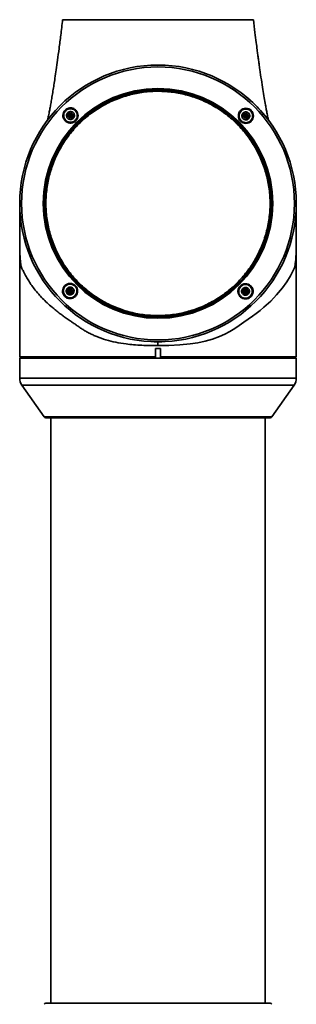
# Model space of a CAD drawing. Header units: millimetres. Extents: x 0 to 3360, y 0 to 2379.
# Tile 5 of 21: x 723 to 839, y 1266 to 1679. Entities that reach past the tile are written whole.
import ezdxf

# ---------------------------------------------------------------- set-up
doc = ezdxf.new("R2010")
doc.units = ezdxf.units.MM
doc.header["$LTSCALE"] = 8
doc.layers.get('0').update_dxf_attribs({"lineweight": 18})

msp = doc.modelspace()

# ---------------------------------------------------------------- linework, layer by layer
at = {"color": 7, "linetype": 'Continuous', "lineweight": 35}
for p, q in [((780.176, 1660.014), (780.176, 1660.005)), ((780.176, 1660.005), (781.181, 1660.014)), ((781.169, 1660.023), (781.169, 1660.023)), ((781.18, 1660.023), (781.169, 1660.023)), ((782.185, 1660.014), (782.185, 1660.014)), ((784.112, 1659.949), (782.185, 1660.014)), ((781.169, 1649.023), (781.169, 1649.023)), ((744.475, 1640.023), (743.475, 1639.446)), ((743.475, 1639.446), (743.475, 1638.291)), ((743.475, 1639.446), (743.476, 1639.446)), ((743.475, 1638.291), (744.475, 1637.714)), ((743.476, 1638.291), (743.475, 1638.291)), ((743.476, 1639.446), (744.476, 1640.023)), ((743.476, 1638.291), (743.476, 1639.446)), ((744.476, 1638.868), (743.476, 1639.446)), ((743.476, 1638.291), (744.476, 1638.868)), ((744.476, 1637.714), (743.476, 1638.291)), ((745.475, 1639.446), (744.475, 1640.023)), ((744.475, 1637.714), (745.475, 1638.291)), ((744.476, 1640.023), (744.476, 1638.868)), ((745.475, 1639.446), (744.476, 1638.868)), ((744.476, 1637.714), (744.476, 1638.868)), ((745.475, 1638.291), (744.476, 1638.868)), ((745.475, 1638.291), (745.475, 1639.446)), ((746.601, 1640.985), (746.726, 1640.853)), ((818.014, 1639.871), (817.014, 1639.294)), ((817.014, 1639.294), (817.014, 1638.139)), ((817.014, 1639.294), (817.015, 1639.294)), ((817.014, 1638.139), (818.014, 1637.562)), ((817.015, 1638.139), (817.014, 1638.139)), ((817.015, 1639.294), (818.014, 1639.871)), ((817.015, 1638.139), (817.015, 1639.294)), ((818.015, 1638.716), (817.015, 1639.294)), ((817.015, 1638.139), (818.015, 1638.716)), ((818.014, 1637.562), (817.015, 1638.139)), ((819.014, 1639.294), (818.014, 1639.871)), ((818.014, 1637.562), (819.014, 1638.139)), ((818.015, 1639.871), (818.015, 1638.716)), ((819.014, 1639.294), (818.015, 1638.716)), ((818.015, 1637.562), (818.015, 1638.716)), ((819.014, 1638.139), (818.015, 1638.716)), ((819.014, 1638.139), (819.014, 1639.294)), ((742.35, 1636.752), (742.229, 1636.88)), ((723.174, 1601.24), (723.174, 1537.726)), ((723.27, 1600.662), (723.18, 1602.023)), ((839.174, 1541.223), (839.174, 1602.018)), ((831.39, 1573.004), (831.381, 1572.988)), ((744.323, 1566.484), (743.323, 1565.907)), ((743.323, 1565.907), (744.323, 1566.484)), ((743.323, 1565.907), (743.323, 1564.752)), ((743.323, 1565.907), (743.323, 1565.907)), ((743.323, 1564.752), (743.323, 1565.907)), ((744.324, 1565.329), (743.323, 1565.907)), ((743.323, 1564.752), (744.324, 1565.329)), ((743.323, 1564.752), (744.323, 1564.175)), ((743.323, 1564.752), (743.323, 1564.752)), ((744.323, 1564.175), (743.323, 1564.752)), ((745.323, 1565.907), (744.323, 1566.484)), ((744.323, 1566.484), (744.324, 1565.329)), ((744.323, 1564.175), (744.324, 1565.329)), ((744.323, 1564.175), (745.323, 1564.752)), ((745.323, 1565.907), (744.324, 1565.329)), ((745.323, 1564.752), (744.324, 1565.329)), ((745.323, 1564.752), (745.323, 1565.907)), ((817.862, 1566.332), (816.862, 1565.755)), ((816.862, 1565.755), (817.862, 1566.332)), ((816.862, 1565.755), (816.862, 1564.6)), ((816.862, 1565.755), (816.862, 1565.755)), ((816.862, 1564.6), (816.862, 1565.755)), ((817.862, 1565.177), (816.862, 1565.755)), ((816.862, 1564.6), (817.862, 1565.177)), ((816.862, 1564.6), (817.862, 1564.023)), ((816.862, 1564.6), (816.862, 1564.6)), ((817.862, 1564.023), (816.862, 1564.6)), ((818.862, 1565.755), (817.862, 1566.332)), ((817.862, 1566.332), (817.862, 1565.177)), ((818.862, 1565.755), (817.862, 1565.177)), ((817.862, 1564.023), (817.862, 1565.177)), ((818.862, 1564.6), (817.862, 1565.177)), ((817.862, 1564.023), (818.862, 1564.6)), ((818.862, 1564.6), (818.862, 1565.755)), ((819.856, 1567.419), (819.988, 1567.294)), ((815.865, 1562.938), (815.737, 1563.06)), ((781.169, 1555.023), (781.169, 1555.023)), ((780.397, 1544.074), (780.175, 1544.089)), ((782.196, 1544.032), (781.169, 1544.023)), ((781.169, 1544.023), (781.169, 1544.023)), ((781.169, 1544.023), (781.169, 1544.023)), ((781.169, 1544.022), (781.169, 1542.433)), ((780.164, 1541.223), (782.174, 1541.223)), ((780.164, 1537.726), (780.164, 1541.223)), ((780.164, 1537.535), (780.164, 1541.223)), ((782.174, 1541.223), (782.174, 1537.726)), ((839.166, 1541.223), (839.174, 1541.223)), ((839.166, 1541.223), (839.166, 1537.726)), ((839.166, 1537.726), (839.166, 1541.223)), ((723.174, 1537.726), (723.674, 1537.226)), ((780.164, 1537.726), (723.174, 1537.726)), ((723.174, 1537.223), (723.174, 1528.799)), ((781.169, 1537.223), (723.174, 1537.223)), ((723.674, 1537.226), (723.674, 1537.223)), ((780.213, 1537.226), (723.674, 1537.226)), ((780.164, 1537.726), (780.164, 1537.535)), ((780.213, 1537.226), (780.164, 1537.535)), ((780.213, 1537.223), (780.213, 1537.226)), ((782.174, 1537.535), (782.126, 1537.226)), ((838.666, 1537.226), (782.126, 1537.226)), ((782.126, 1537.226), (782.126, 1537.223)), ((782.174, 1537.535), (782.174, 1537.726)), ((838.666, 1537.226), (838.974, 1537.535)), ((838.666, 1537.226), (838.666, 1537.223)), ((838.666, 1537.223), (838.666, 1537.226)), ((839.166, 1537.726), (838.974, 1537.535)), ((838.974, 1537.535), (839.166, 1537.726)), ((839.174, 1528.799), (839.174, 1537.223)), ((724.078, 1525.932), (733.376, 1512.649)), ((828.973, 1512.649), (838.27, 1525.932)), ((734.195, 1512.223), (781.17, 1512.223)), ((736.174, 1512.223), (736.174, 1266.823)), ((781.17, 1512.223), (828.154, 1512.223)), ((826.174, 1266.823), (826.174, 1512.223))]:
    msp.add_line(p, q, dxfattribs=at)
at = {"color": 8, "linetype": 'Continuous', "lineweight": 35}
for p, q in [((838.974, 1537.535), (838.974, 1537.535)), ((781.169, 1528.799), (839.174, 1528.799)), ((781.17, 1512.649), (733.376, 1512.649)), ((828.973, 1512.649), (781.17, 1512.649))]:
    msp.add_line(p, q, dxfattribs=at)
at = {"color": 7, "linetype": 'Continuous', "lineweight": 35}
for points in [[(839.16, 1587.999), (839.16, 1587.696), (839.157, 1585.969), (839.146, 1584.286), (839.122, 1582.7), (839.076, 1581.224), (839.045, 1580.565), (839.005, 1579.858), (838.992, 1579.667), (838.977, 1579.448), (838.959, 1579.201), (838.921, 1578.712), (838.911, 1578.59), (838.908, 1578.559), (838.908, 1578.551), (838.907, 1578.549), (838.907, 1578.549), (838.907, 1578.548), (838.907, 1578.548), (838.907, 1578.548), (838.907, 1578.548), (838.838, 1577.652), (838.756, 1576.723), (838.653, 1575.95), (838.441, 1575.047), (837.956, 1574.244), (837.382, 1573.085), (836.694, 1571.744), (835.194, 1569.204), (833.362, 1566.608), (830.914, 1563.663), (828.474, 1561.129), (825.618, 1558.526), (824.012, 1557.194), (822.39, 1555.929), (820.783, 1554.745), (818.947, 1553.46), (817.116, 1552.224), (815.254, 1550.913), (813.321, 1549.59), (811.29, 1548.366), (809.145, 1547.243), (806.941, 1546.256), (804.044, 1545.19), (801.008, 1544.322), (797.938, 1543.664), (794.643, 1543.156), (790.337, 1542.736), (785.73, 1542.505), (781.169, 1542.433)], [(839.174, 1537.223), (838.995, 1537.223), (838.459, 1537.223), (837.571, 1537.223), (836.334, 1537.223), (834.757, 1537.223), (832.85, 1537.223), (830.625, 1537.223), (828.094, 1537.223), (825.275, 1537.223), (822.183, 1537.223), (818.839, 1537.223), (815.262, 1537.223), (811.475, 1537.223), (807.501, 1537.223), (803.365, 1537.223), (799.093, 1537.223), (794.709, 1537.223), (790.243, 1537.223), (785.72, 1537.223), (781.169, 1537.223)], [(839.166, 1537.726), (838.895, 1537.726), (838.246, 1537.726), (837.225, 1537.726), (835.838, 1537.726), (834.094, 1537.726), (832.004, 1537.726), (829.582, 1537.726), (826.844, 1537.726), (823.807, 1537.726), (820.492, 1537.726), (816.92, 1537.726), (813.114, 1537.726), (809.1, 1537.726), (804.903, 1537.726), (800.552, 1537.726), (796.073, 1537.726), (791.498, 1537.726), (786.855, 1537.726), (782.174, 1537.726)], [(828.154, 1266.823), (827.975, 1266.823), (827.439, 1266.823), (826.552, 1266.823), (825.319, 1266.823), (823.75, 1266.823), (821.858, 1266.823), (819.655, 1266.823), (817.16, 1266.823), (814.391, 1266.823), (811.369, 1266.823), (808.117, 1266.823), (804.661, 1266.823), (801.025, 1266.823), (797.238, 1266.823), (793.33, 1266.823), (789.328, 1266.823), (785.265, 1266.823), (781.17, 1266.823), (777.076, 1266.823), (773.013, 1266.823), (769.011, 1266.823), (765.103, 1266.823), (761.316, 1266.823), (757.681, 1266.823), (754.225, 1266.823), (750.974, 1266.823), (747.952, 1266.823), (745.184, 1266.823), (742.689, 1266.823), (740.487, 1266.823), (738.595, 1266.823), (737.027, 1266.823), (735.795, 1266.823), (734.908, 1266.823), (734.373, 1266.823), (734.195, 1266.823)]]:
    msp.add_lwpolyline(points, dxfattribs=at)
at = {"color": 8, "linetype": 'Continuous', "lineweight": 35}
for points in [[(781.169, 1528.799), (776.619, 1528.799), (772.096, 1528.799), (767.63, 1528.799), (763.247, 1528.799), (758.974, 1528.799), (754.838, 1528.799), (750.865, 1528.799), (747.079, 1528.799), (743.503, 1528.799), (740.159, 1528.799), (737.068, 1528.799), (734.248, 1528.799), (731.719, 1528.799), (729.494, 1528.799), (727.587, 1528.799), (726.012, 1528.799), (724.776, 1528.799), (723.888, 1528.799), (723.353, 1528.799), (723.174, 1528.799)], [(838.27, 1525.932), (838.094, 1525.932), (837.567, 1525.932), (836.692, 1525.932), (835.474, 1525.932), (833.922, 1525.932), (832.045, 1525.932), (829.854, 1525.932), (827.363, 1525.932), (824.587, 1525.932), (821.544, 1525.932), (818.252, 1525.932), (814.731, 1525.932), (811.003, 1525.932), (807.091, 1525.932), (803.02, 1525.932), (798.813, 1525.932), (794.498, 1525.932), (790.101, 1525.932), (785.649, 1525.932), (781.169, 1525.932), (776.69, 1525.932), (772.238, 1525.932), (767.841, 1525.932), (763.526, 1525.932), (759.32, 1525.932), (755.249, 1525.932), (751.338, 1525.932), (747.61, 1525.932), (744.09, 1525.932), (740.798, 1525.932), (737.755, 1525.932), (734.98, 1525.932), (732.489, 1525.932), (730.299, 1525.932), (728.422, 1525.932), (726.871, 1525.932), (725.655, 1525.932), (724.78, 1525.932), (724.254, 1525.932), (724.078, 1525.932)]]:
    msp.add_lwpolyline(points, dxfattribs=at)
at = {"color": 7, "linetype": 'Continuous', "lineweight": 35}
for radius in [58, 57.196, 48.125]:
    msp.add_circle((781.169, 1602.023), radius, dxfattribs=at)
for centre, radius, start, end in [((781.18, 1602.023), 58, 44.76388, 52.91993), ((781.169, 1602.023), 58, 36.94225, 45.2074), ((728.174, 1528.799), 5, 180.00001, 214.99203), ((834.174, 1528.799), 5, 325.00799, 0.00001), ((734.195, 1513.223), 1, 214.99203, 270), ((828.154, 1513.223), 1, 270.00001, 325.008), ((734.195, 1265.823), 1, 90.00001, 145.008), ((828.154, 1265.823), 1, 34.99203, 90)]:
    msp.add_arc(centre, radius, start, end, dxfattribs=at)
msp.add_ellipse((781.174, 1602.023), major_axis=(41.014, 41.014), ratio=0.9999155, start_param=5.4714837, end_param=5.4977457, dxfattribs=at)
for points, knots in [([(741.186, 1679.023), (740.928, 1676.846), (740.447, 1672.788), (739.731, 1667.144), (739.087, 1662.312), (738.511, 1658.194), (738, 1654.708), (737.551, 1651.777), (737.127, 1649.11), (736.72, 1646.655), (736.316, 1644.32), (735.942, 1642.248), (735.56, 1640.222), (735.214, 1638.458), (734.992, 1637.406), (734.903, 1636.984)], [0, 0, 0, 0, 6.2209309, 11.599601, 16.2390396, 20.2279772, 23.6419128, 26.5439796, 28.9861936, 31.7133264, 34.0527888, 36.278302, 38.3975706, 40.8651059, 42.5191131, 42.5191131, 42.5191131, 42.5191131]), ([(781.183, 1679.023), (779.437, 1679.023), (775.947, 1679.023), (770.8, 1679.023), (765.832, 1679.023), (761.126, 1679.023), (756.763, 1679.023), (752.818, 1679.023), (749.359, 1679.023), (746.445, 1679.023), (744.122, 1679.023), (742.446, 1679.023), (741.384, 1679.023), (741.252, 1679.023), (741.186, 1679.023)], [0, 0, 0, 0, 3.333052, 6.6661036, 9.9991553, 13.3322069, 16.6652597, 19.9983106, 23.3313623, 26.6644146, 29.9974669, 33.3305186, 36.6635705, 39.9966217, 39.9966217, 39.9966217, 39.9966217]), ([(821.186, 1679.023), (821.12, 1679.023), (820.987, 1679.023), (819.924, 1679.023), (818.248, 1679.023), (815.924, 1679.023), (813.009, 1679.023), (809.549, 1679.023), (805.603, 1679.023), (801.24, 1679.023), (796.534, 1679.023), (791.565, 1679.023), (786.419, 1679.023), (782.928, 1679.023), (781.183, 1679.023)], [0, 0, 0, 0, 3.3336156, 6.6672303, 10.0008454, 13.33446, 16.6680751, 20.0016905, 23.3353049, 26.6689202, 30.0025351, 33.3361506, 36.6697654, 40.0033803, 40.0033803, 40.0033803, 40.0033803]), ([(827.471, 1636.965), (827.427, 1637.169), (827.25, 1637.987), (826.957, 1639.469), (826.592, 1641.37), (826.183, 1643.596), (825.693, 1646.392), (825.112, 1649.917), (824.495, 1653.877), (823.968, 1657.457), (823.556, 1660.376), (823.274, 1662.42), (823.009, 1664.389), (822.704, 1666.698), (822.303, 1669.806), (821.778, 1674.02), (821.399, 1677.22), (821.186, 1679.023)], [0, 0, 0, 0, 0.8212949, 3.2850561, 5.316419, 7.3695926, 10.6446487, 14.2292463, 18.2153687, 22.5157213, 24.7526579, 26.7408946, 28.4595382, 30.4681284, 33.4172071, 37.3989742, 42.5379192, 42.5379192, 42.5379192, 42.5379192]), ([(747.248, 1568.242), (745.83, 1569.778), (742.994, 1572.85), (739.549, 1578.111), (736.774, 1583.74), (734.77, 1589.694), (733.557, 1595.855), (733.16, 1602.122), (733.583, 1608.388), (734.821, 1614.545), (736.852, 1620.487), (739.641, 1626.114), (743.141, 1631.328), (747.291, 1636.041), (752.021, 1640.172), (757.25, 1643.65), (762.888, 1646.416), (768.839, 1648.422), (775.001, 1649.634), (781.268, 1650.032), (787.534, 1649.609), (793.69, 1648.37), (799.635, 1646.341), (805.252, 1643.543), (810.5, 1640.077), (813.56, 1637.228), (815.09, 1635.804)], [0, 0, 0, 0, 6.2652284, 12.530469, 18.7957065, 25.0609611, 31.3261963, 37.5914283, 43.8566561, 50.1219081, 56.3871461, 62.6523962, 68.9176349, 75.1828706, 81.4481001, 87.7133447, 93.9785873, 100.2438314, 106.5090676, 112.7743077, 119.0395478, 125.3047863, 131.5700298, 137.8352765, 144.100507, 150.3657472, 150.3657472, 150.3657472, 150.3657472]), ([(814.826, 1635.541), (813.308, 1636.954), (810.272, 1639.781), (805.065, 1643.221), (799.491, 1645.997), (793.592, 1648.009), (787.484, 1649.238), (781.267, 1649.659), (775.049, 1649.264), (768.935, 1648.061), (763.03, 1646.07), (757.436, 1643.326), (752.248, 1639.875), (747.555, 1635.776), (743.437, 1631.1), (739.964, 1625.926), (737.197, 1620.343), (735.182, 1614.447), (733.953, 1608.338), (733.533, 1602.121), (733.928, 1595.903), (735.131, 1589.79), (737.12, 1583.883), (739.873, 1578.297), (743.291, 1573.077), (746.105, 1570.029), (747.512, 1568.505)], [0, 0, 0, 0, 6.2165071, 12.433016, 18.6495111, 24.8660122, 31.0825207, 37.2990219, 43.5155241, 49.7320265, 55.9485266, 62.1650288, 68.3815418, 74.598037, 80.8145475, 87.0310306, 93.2475548, 99.4640461, 105.6805448, 111.8970587, 118.1135602, 124.3300514, 130.5465639, 136.7630761, 142.9795757, 149.1960726, 149.1960726, 149.1960726, 149.1960726]), ([(781.169, 1649.517), (779.129, 1649.443), (775.017, 1649.295), (768.935, 1648.051), (763.03, 1646.073), (757.436, 1643.325), (752.248, 1639.875), (747.555, 1635.776), (743.437, 1631.1), (739.964, 1625.926), (737.197, 1620.343), (735.182, 1614.447), (733.953, 1608.338), (733.533, 1602.121), (733.928, 1595.903), (735.131, 1589.79), (737.12, 1583.883), (739.873, 1578.297), (743.291, 1573.077), (746.105, 1570.029), (747.512, 1568.505)], [0, 0, 0, 0, 6.1184367, 12.3348998, 18.5513615, 24.7678254, 30.9842985, 37.2007581, 43.4172303, 49.6336729, 55.8501604, 62.0666133, 68.2830736, 74.4995489, 80.7160121, 86.9324642, 93.1489383, 99.3654122, 105.5818754, 111.7983315, 111.7983315, 111.7983315, 111.7983315]), ([(747.866, 1568.858), (746.474, 1570.366), (743.69, 1573.381), (740.307, 1578.547), (737.583, 1584.074), (735.616, 1589.918), (734.425, 1595.967), (734.034, 1602.12), (734.45, 1608.272), (735.666, 1614.316), (737.66, 1620.15), (740.398, 1625.674), (743.834, 1630.794), (747.909, 1635.421), (752.553, 1639.476), (757.686, 1642.891), (763.221, 1645.607), (769.064, 1647.576), (775.113, 1648.767), (781.266, 1649.157), (787.418, 1648.741), (793.462, 1647.525), (799.298, 1645.534), (804.814, 1642.787), (809.965, 1639.383), (812.969, 1636.586), (814.471, 1635.188)], [0, 0, 0, 0, 6.1510577, 12.3021275, 18.4531835, 24.6042453, 30.7553373, 36.9063769, 43.0574706, 49.2085185, 55.3595905, 61.5106584, 67.661732, 73.8127828, 79.9638538, 86.1149205, 92.26598, 98.4170537, 104.5681173, 110.7191827, 116.870249, 123.0213123, 129.1723745, 135.3234415, 141.4745137, 147.6255724, 147.6255724, 147.6255724, 147.6255724]), ([(814.471, 1635.188), (812.969, 1636.586), (809.965, 1639.383), (804.814, 1642.788), (799.298, 1645.53), (793.461, 1647.542), (787.42, 1648.681), (783.279, 1649.152), (781.202, 1649.019), (781.169, 1649.017)], [0, 0, 0, 0, 6.1516817, 12.3033782, 18.4550703, 24.6067569, 30.7584443, 36.9101351, 37.0071414, 37.0071414, 37.0071414, 37.0071414]), ([(742.082, 1636.785), (741.852, 1637.11), (741.391, 1637.761), (741.219, 1638.973), (741.458, 1640.184), (741.966, 1640.817), (742.22, 1641.133)], [0, 0, 0, 0, 1.1961252, 2.3920744, 3.5872314, 4.7817708, 4.7817708, 4.7817708, 4.7817708]), ([(742.229, 1636.88), (742.007, 1637.195), (741.565, 1637.822), (741.405, 1639.008), (741.68, 1640.155), (742.373, 1641.109), (743.37, 1641.74), (744.531, 1641.941), (745.703, 1641.706), (746.302, 1641.226), (746.601, 1640.985)], [0, 0, 0, 0, 1.156593, 2.3091249, 3.4883703, 4.6151137, 5.7363111, 6.919622, 8.072087, 9.2286571, 9.2286571, 9.2286571, 9.2286571]), ([(747.326, 1638.868), (747.313, 1638.67), (747.281, 1638.151), (746.954, 1637.358), (746.318, 1636.622), (745.469, 1636.139), (744.51, 1635.964), (743.547, 1636.116), (742.688, 1636.579), (742.031, 1637.3), (741.689, 1638.106), (741.602, 1638.846), (741.68, 1639.586), (741.995, 1640.379), (742.634, 1641.115), (743.482, 1641.598), (744.441, 1641.773), (745.404, 1641.62), (746.264, 1641.158), (746.917, 1640.437), (747.273, 1639.631), (747.31, 1639.09), (747.326, 1638.868)], [0, 0, 0, 0, 0.5978477, 1.5578967, 2.5179517, 3.4780047, 4.4380544, 5.3981051, 6.3581605, 7.3182122, 8.2782647, 8.9434281, 9.5412755, 10.5013244, 11.4613819, 12.4214316, 13.3814867, 14.3415421, 15.3015975, 16.2616492, 17.2217032, 17.8868666, 17.8868666, 17.8868666, 17.8868666]), ([(742.22, 1641.133), (742.383, 1641.277), (742.709, 1641.566), (743.297, 1641.859), (743.924, 1642.036), (744.575, 1642.077), (745.216, 1641.988), (746.035, 1641.707), (746.516, 1641.274), (746.836, 1640.985)], [0, 0, 0, 0, 0.6449555, 1.2908412, 1.936227, 2.5827243, 3.2300904, 3.8755431, 5.1655368, 5.1655368, 5.1655368, 5.1655368]), ([(746.726, 1640.853), (746.946, 1640.538), (747.387, 1639.91), (747.544, 1638.735), (747.274, 1637.589), (746.585, 1636.633), (745.583, 1635.998), (744.429, 1635.796), (743.255, 1636.027), (742.654, 1636.508), (742.35, 1636.752)], [0, 0, 0, 0, 1.1559748, 2.3077906, 3.4599246, 4.6122705, 5.7244326, 6.9080502, 8.051836, 9.2233015, 9.2233015, 9.2233015, 9.2233015]), ([(746.125, 1638.868), (746.107, 1638.683), (746.071, 1638.312), (745.786, 1637.818), (745.367, 1637.443), (744.844, 1637.228), (744.281, 1637.198), (743.739, 1637.357), (743.28, 1637.686), (742.956, 1638.148), (742.838, 1638.568), (742.816, 1638.995), (742.889, 1639.425), (743.162, 1639.919), (743.584, 1640.294), (744.106, 1640.509), (744.67, 1640.539), (745.212, 1640.38), (745.671, 1640.051), (745.994, 1639.589), (746.116, 1639.169), (746.124, 1638.926), (746.125, 1638.868)], [0, 0, 0, 0, 0.5558853, 1.1117747, 1.6676495, 2.2235372, 2.7794265, 3.3353127, 3.891198, 4.4470836, 5.0029795, 5.1771642, 5.7330495, 6.2889371, 6.8448318, 7.400723, 7.9566086, 8.5124947, 9.0683974, 9.6242831, 10.1801511, 10.3543657, 10.3543657, 10.3543657, 10.3543657]), ([(746.836, 1640.985), (747.065, 1640.659), (747.524, 1640.009), (747.695, 1638.799), (747.456, 1637.59), (746.948, 1636.957), (746.694, 1636.641)], [0, 0, 0, 0, 1.1948403, 2.3893731, 3.5831646, 4.7762376, 4.7762376, 4.7762376, 4.7762376]), ([(815.787, 1636.498), (815.647, 1636.655), (815.367, 1636.969), (814.983, 1637.717), (814.779, 1638.758), (815.034, 1639.993), (815.733, 1641.035), (816.777, 1641.735), (818.017, 1641.989), (819.061, 1641.781), (819.809, 1641.393), (820.122, 1641.112), (820.279, 1640.972)], [0, 0, 0, 0, 0.624039, 1.2493224, 2.489427, 3.7295859, 4.970215, 6.2114846, 7.4537758, 8.6961815, 9.3222426, 9.9475555, 9.9475555, 9.9475555, 9.9475555]), ([(815.889, 1636.599), (815.758, 1636.747), (815.493, 1637.045), (815.127, 1637.754), (814.935, 1638.744), (815.18, 1639.913), (815.844, 1640.896), (816.829, 1641.556), (817.817, 1641.757), (818.61, 1641.676), (819.376, 1641.45), (819.837, 1641.078), (820.14, 1640.833)], [0, 0, 0, 0, 0.5861011, 1.1828428, 2.357609, 3.5331462, 4.707503, 5.8810265, 7.0539472, 7.6676302, 8.2651686, 9.4092376, 9.4092376, 9.4092376, 9.4092376]), ([(820.865, 1638.716), (820.852, 1638.517), (820.82, 1637.999), (820.493, 1637.206), (819.857, 1636.47), (819.008, 1635.987), (818.049, 1635.812), (817.086, 1635.964), (816.227, 1636.427), (815.57, 1637.147), (815.228, 1637.954), (815.141, 1638.694), (815.219, 1639.433), (815.534, 1640.227), (816.173, 1640.963), (817.021, 1641.446), (817.98, 1641.621), (818.943, 1641.468), (819.803, 1641.006), (820.456, 1640.285), (820.812, 1639.479), (820.849, 1638.938), (820.865, 1638.716)], [0, 0, 0, 0, 0.5978477, 1.5578966, 2.5179517, 3.4780047, 4.4380598, 5.3981151, 6.3581689, 7.3182206, 8.2782746, 8.943438, 9.5412855, 10.5013337, 11.4613912, 12.421441, 13.3814925, 14.3415432, 15.3015986, 16.2616503, 17.2217043, 17.8868677, 17.8868677, 17.8868677, 17.8868677]), ([(820.279, 1640.972), (820.419, 1640.815), (820.698, 1640.5), (821.083, 1639.753), (821.287, 1638.709), (821.03, 1637.472), (820.328, 1636.431), (819.285, 1635.733), (818.048, 1635.48), (817.005, 1635.688), (816.258, 1636.076), (815.944, 1636.357), (815.787, 1636.498)], [0, 0, 0, 0, 0.6242004, 1.2492605, 2.4893655, 3.7294472, 4.9699572, 6.2111911, 7.4535145, 8.6960018, 9.3191045, 9.9472216, 9.9472216, 9.9472216, 9.9472216]), ([(820.14, 1640.833), (820.384, 1640.529), (820.754, 1640.065), (820.977, 1639.298), (821.054, 1638.503), (820.847, 1637.515), (820.181, 1636.533), (819.195, 1635.876), (818.026, 1635.638), (817.039, 1635.834), (816.333, 1636.202), (816.036, 1636.468), (815.889, 1636.599)], [0, 0, 0, 0, 1.1451616, 1.7433527, 2.357726, 3.5331927, 4.707575, 5.8811906, 7.0541731, 8.2271217, 8.8232404, 9.4091741, 9.4091741, 9.4091741, 9.4091741]), ([(819.664, 1638.716), (819.646, 1638.531), (819.61, 1638.16), (819.325, 1637.666), (818.906, 1637.29), (818.383, 1637.076), (817.82, 1637.046), (817.278, 1637.205), (816.819, 1637.534), (816.495, 1637.996), (816.377, 1638.416), (816.355, 1638.843), (816.428, 1639.273), (816.701, 1639.767), (817.123, 1640.142), (817.645, 1640.357), (818.209, 1640.387), (818.751, 1640.228), (819.21, 1639.899), (819.533, 1639.437), (819.655, 1639.017), (819.663, 1638.774), (819.664, 1638.716)], [0, 0, 0, 0, 0.5558853, 1.1117747, 1.6676693, 2.2235571, 2.7794445, 3.3353324, 3.8912336, 4.4471192, 5.0029873, 5.1772019, 5.7330872, 6.2889757, 6.8448504, 7.4007399, 7.9566273, 8.5125135, 9.0683988, 9.6242844, 10.1801812, 10.354366, 10.354366, 10.354366, 10.354366]), ([(746.694, 1636.641), (746.531, 1636.496), (746.206, 1636.207), (745.618, 1635.916), (744.992, 1635.738), (744.343, 1635.697), (743.703, 1635.785), (742.884, 1636.063), (742.402, 1636.497), (742.082, 1636.785)], [0, 0, 0, 0, 0.6440473, 1.2894955, 1.9323973, 2.5800057, 3.221754, 3.8714367, 5.1600844, 5.1600844, 5.1600844, 5.1600844]), ([(815.09, 1635.804), (816.508, 1634.268), (819.343, 1631.196), (822.789, 1625.935), (825.563, 1620.305), (827.567, 1614.352), (828.78, 1608.191), (829.178, 1601.924), (828.754, 1595.658), (827.516, 1589.501), (825.485, 1583.559), (822.696, 1577.932), (819.197, 1572.718), (815.046, 1568.005), (810.316, 1563.874), (805.087, 1560.396), (799.449, 1557.63), (793.499, 1555.624), (787.337, 1554.411), (781.069, 1554.014), (774.804, 1554.437), (768.648, 1555.676), (762.703, 1557.704), (757.085, 1560.502), (751.838, 1563.969), (748.778, 1566.818), (747.248, 1568.242)], [0, 0, 0, 0, 6.2652521, 12.5304926, 18.7957302, 25.0609553, 31.3261905, 37.5914525, 43.8566803, 50.121933, 56.3871698, 62.6523948, 68.9176335, 75.1828891, 81.44812, 87.7133647, 93.9786064, 100.2438413, 106.5090834, 112.7743239, 119.0395656, 125.304804, 131.5700383, 137.835285, 144.1005305, 150.3657721, 150.3657721, 150.3657721, 150.3657721]), ([(747.512, 1568.505), (749.03, 1567.092), (752.066, 1564.265), (757.272, 1560.825), (762.846, 1558.049), (768.745, 1556.036), (774.853, 1554.807), (781.07, 1554.387), (787.289, 1554.782), (793.403, 1555.985), (799.307, 1557.976), (804.901, 1560.72), (810.089, 1564.171), (814.783, 1568.27), (818.901, 1572.946), (822.373, 1578.12), (825.141, 1583.702), (827.156, 1589.599), (828.384, 1595.707), (828.804, 1601.924), (828.41, 1608.143), (827.206, 1614.256), (825.218, 1620.163), (822.465, 1625.749), (819.047, 1630.969), (816.233, 1634.017), (814.826, 1635.541)], [0, 0, 0, 0, 6.2165071, 12.4329979, 18.649507, 24.8660094, 31.0825118, 37.2990148, 43.5155172, 49.7320194, 55.9485281, 62.1650312, 68.3815261, 74.5980227, 80.8145345, 87.0310403, 93.2475394, 99.4640295, 105.6805581, 111.897042, 118.1135435, 124.3300632, 130.5465475, 136.7630597, 142.9795613, 149.196057, 149.196057, 149.196057, 149.196057]), ([(814.471, 1635.188), (815.864, 1633.68), (818.648, 1630.664), (822.03, 1625.499), (824.754, 1619.972), (826.722, 1614.127), (827.913, 1608.079), (828.303, 1601.925), (827.887, 1595.774), (826.672, 1589.729), (824.678, 1583.895), (821.94, 1578.371), (818.504, 1573.252), (814.429, 1568.625), (809.785, 1564.569), (804.651, 1561.155), (799.116, 1558.439), (793.274, 1556.469), (787.224, 1555.279), (781.071, 1554.889), (774.92, 1555.304), (768.876, 1556.52), (763.039, 1558.512), (757.524, 1561.259), (752.372, 1564.663), (749.368, 1567.459), (747.866, 1568.858)], [0, 0, 0, 0, 6.1510801, 12.3021499, 18.4532043, 24.6042673, 30.7553294, 36.9063987, 43.0574627, 49.2085391, 55.3596111, 61.5106522, 67.6617259, 73.8128002, 79.9638712, 86.1149364, 92.2659968, 98.4170604, 104.56813, 110.7191957, 116.870262, 123.0213262, 129.1723972, 135.323465, 141.4745206, 147.6255976, 147.6255976, 147.6255976, 147.6255976]), ([(781.168, 1555.029), (783.187, 1555.102), (787.256, 1555.248), (793.274, 1556.479), (799.116, 1558.436), (804.652, 1561.155), (809.785, 1564.569), (814.429, 1568.625), (818.504, 1573.252), (821.94, 1578.371), (824.678, 1583.895), (826.672, 1589.729), (827.887, 1595.774), (828.303, 1601.925), (827.913, 1608.079), (826.722, 1614.127), (824.754, 1619.972), (822.03, 1625.499), (818.648, 1630.664), (815.864, 1633.68), (814.471, 1635.188)], [0, 0, 0, 0, 6.0540315, 12.205063, 18.3560887, 24.5071103, 30.658139, 36.8091721, 42.960206, 49.1112438, 55.2622453, 61.4132806, 67.564319, 73.715345, 79.8663764, 86.0174005, 92.1684255, 98.3194419, 104.4704738, 110.6215172, 110.6215172, 110.6215172, 110.6215172]), ([(723.189, 1600.668), (723.189, 1600.286), (723.189, 1599.432), (723.189, 1597.384), (723.189, 1594.759), (723.188, 1591.647), (723.188, 1589.353), (723.188, 1588.08), (723.188, 1588.033)], [0, 0, 0, 0, 2.1084786, 4.7122626, 7.3074808, 9.9085666, 12.5335796, 12.6345754, 12.6345754, 12.6345754, 12.6345754]), ([(839.16, 1587.999), (839.16, 1589.041), (839.16, 1591.22), (839.159, 1594.137), (839.158, 1596.782), (839.158, 1598.963), (839.157, 1600.106), (839.157, 1600.619)], [0, 0, 0, 0, 2.4427371, 5.1125317, 7.7804585, 10.4461136, 12.6195258, 12.6195258, 12.6195258, 12.6195258]), ([(781.169, 1542.433), (780.036, 1542.441), (777.775, 1542.457), (774.356, 1542.579), (771.021, 1542.789), (767.34, 1543.165), (763.446, 1543.788), (759.324, 1544.798), (756.195, 1545.898), (753.907, 1546.893), (752.361, 1547.646), (750.855, 1548.462), (749.392, 1549.34), (747.971, 1550.267), (746.622, 1551.269), (745.276, 1552.194), (743.816, 1553.168), (742.314, 1554.199), (740.809, 1555.281), (739.419, 1556.328), (738.072, 1557.394), (736.466, 1558.731), (734.659, 1560.346), (732.795, 1562.174), (730.971, 1564.145), (729.339, 1566.107), (727.855, 1568.115), (726.634, 1569.984), (725.714, 1571.613), (725.042, 1572.895), (724.569, 1573.974), (724.171, 1574.472), (723.872, 1575.044), (723.668, 1575.985), (723.532, 1577.268), (723.432, 1578.679), (723.332, 1579.935), (723.265, 1581.298), (723.221, 1582.759), (723.199, 1584.349), (723.19, 1586.034), (723.187, 1587.273), (723.188, 1587.939), (723.189, 1588.033)], [0, 0, 0, 0, 2.6725446, 5.3309162, 8.0936643, 10.6305328, 14.2359835, 17.7215236, 21.2242028, 22.7150776, 24.222848, 25.7491917, 27.2698182, 28.7999701, 30.3478999, 31.8435482, 33.3479673, 35.3436538, 37.1301932, 38.8367229, 40.6005344, 42.4217003, 45.410131, 48.4474441, 51.1962586, 54.7788668, 57.7487119, 60.759508, 63.7485349, 65.6334109, 67.3812202, 69.0940367, 70.4193891, 71.7547186, 73.0900484, 74.4385699, 75.7880817, 77.132185, 78.4782462, 79.8323846, 81.1729479, 82.5263403, 82.7482151, 82.7482151, 82.7482151, 82.7482151]), ([(742.059, 1563.074), (741.919, 1563.231), (741.64, 1563.546), (741.255, 1564.293), (741.05, 1565.336), (741.308, 1566.574), (742.009, 1567.615), (743.053, 1568.313), (744.29, 1568.565), (745.332, 1568.358), (746.079, 1567.969), (746.393, 1567.689), (746.551, 1567.548)], [0, 0, 0, 0, 0.6241752, 1.2492123, 2.4893208, 3.7293699, 4.969865, 6.2110677, 7.4533688, 8.6958258, 9.3189223, 9.9470189, 9.9470189, 9.9470189, 9.9470189]), ([(742.198, 1563.213), (741.954, 1563.517), (741.583, 1563.981), (741.361, 1564.748), (741.284, 1565.543), (741.49, 1566.531), (742.157, 1567.513), (743.143, 1568.17), (744.312, 1568.408), (745.299, 1568.212), (746.005, 1567.844), (746.302, 1567.578), (746.449, 1567.446)], [0, 0, 0, 0, 1.145203, 1.743374, 2.3576782, 3.5331092, 4.7074714, 5.8810485, 7.0540119, 8.2266725, 8.823098, 9.4089578, 9.4089578, 9.4089578, 9.4089578]), ([(747.174, 1565.329), (747.161, 1565.131), (747.129, 1564.612), (746.802, 1563.819), (746.166, 1563.083), (745.317, 1562.6), (744.358, 1562.425), (743.395, 1562.577), (742.536, 1563.04), (741.879, 1563.761), (741.537, 1564.567), (741.45, 1565.307), (741.528, 1566.047), (741.842, 1566.84), (742.482, 1567.576), (743.33, 1568.059), (744.289, 1568.234), (745.252, 1568.082), (746.112, 1567.619), (746.765, 1566.898), (747.121, 1566.092), (747.158, 1565.551), (747.174, 1565.329)], [0, 0, 0, 0, 0.5978478, 1.5579231, 2.517958, 3.4780226, 4.438076, 5.3981314, 6.3581693, 7.318221, 8.278275, 8.9434681, 9.5413158, 10.5013634, 11.4613983, 12.4214629, 13.3815126, 14.341568, 15.3016092, 16.2616609, 17.2217149, 17.8868783, 17.8868783, 17.8868783, 17.8868783]), ([(747.512, 1568.505), (749.03, 1567.092), (752.066, 1564.265), (757.273, 1560.824), (762.846, 1558.053), (768.746, 1556.02), (774.851, 1554.868), (779.036, 1554.392), (781.136, 1554.527), (781.168, 1554.529)], [0, 0, 0, 0, 6.2171372, 12.4342596, 18.6513988, 24.8685313, 31.0856628, 37.3027964, 37.4008346, 37.4008346, 37.4008346, 37.4008346]), ([(815.737, 1563.06), (815.497, 1563.361), (815.019, 1563.961), (814.792, 1565.123), (814.99, 1566.281), (815.625, 1567.289), (816.595, 1567.981), (817.742, 1568.246), (818.916, 1568.085), (819.542, 1567.641), (819.856, 1567.419)], [0, 0, 0, 0, 1.1560405, 2.3079398, 3.4600777, 4.6124487, 5.7641617, 6.9157512, 8.0676294, 9.2235799, 9.2235799, 9.2235799, 9.2235799]), ([(820.712, 1565.177), (820.7, 1564.978), (820.668, 1564.46), (820.34, 1563.667), (819.704, 1562.931), (818.856, 1562.448), (817.897, 1562.273), (816.934, 1562.425), (816.075, 1562.888), (815.418, 1563.608), (815.076, 1564.415), (814.989, 1565.155), (815.067, 1565.894), (815.381, 1566.688), (816.021, 1567.424), (816.869, 1567.907), (817.828, 1568.082), (818.791, 1567.929), (819.651, 1567.467), (820.304, 1566.746), (820.66, 1565.94), (820.697, 1565.399), (820.712, 1565.177)], [0, 0, 0, 0, 0.5978477, 1.5578953, 2.5179528, 3.4780025, 4.4380541, 5.3981048, 6.3581601, 7.3182119, 8.2782651, 8.9434285, 9.5412761, 10.5013243, 11.4613818, 12.4214315, 13.3814885, 14.341542, 15.3015973, 16.2616491, 17.2217031, 17.8868665, 17.8868665, 17.8868665, 17.8868665]), ([(815.644, 1567.405), (815.961, 1567.658), (816.596, 1568.163), (817.805, 1568.397), (819.014, 1568.222), (819.663, 1567.76), (819.988, 1567.529)], [0, 0, 0, 0, 1.1931935, 2.3861053, 3.5788773, 4.7762769, 4.7762769, 4.7762769, 4.7762769]), ([(746.551, 1567.548), (746.691, 1567.391), (746.97, 1567.077), (747.354, 1566.329), (747.559, 1565.287), (747.303, 1564.052), (746.604, 1563.011), (745.561, 1562.311), (744.321, 1562.056), (743.277, 1562.264), (742.529, 1562.653), (742.215, 1562.934), (742.059, 1563.074)], [0, 0, 0, 0, 0.6240236, 1.2492936, 2.489407, 3.7295604, 4.9701791, 6.2114463, 7.4537316, 8.6961332, 9.3221928, 9.9475045, 9.9475045, 9.9475045, 9.9475045]), ([(746.449, 1567.446), (746.58, 1567.299), (746.845, 1567), (747.21, 1566.292), (747.402, 1565.302), (747.158, 1564.133), (746.494, 1563.15), (745.509, 1562.49), (744.521, 1562.289), (743.728, 1562.37), (742.962, 1562.596), (742.501, 1562.968), (742.198, 1563.213)], [0, 0, 0, 0, 0.5861191, 1.1828524, 2.357603, 3.533098, 4.7074636, 5.8809753, 7.0538777, 7.6669325, 8.2646061, 9.4091312, 9.4091312, 9.4091312, 9.4091312]), ([(745.973, 1565.329), (745.955, 1565.144), (745.919, 1564.773), (745.634, 1564.279), (745.215, 1563.904), (744.692, 1563.689), (744.129, 1563.659), (743.587, 1563.818), (743.128, 1564.147), (742.804, 1564.609), (742.686, 1565.029), (742.664, 1565.456), (742.737, 1565.886), (743.01, 1566.38), (743.432, 1566.755), (743.954, 1566.97), (744.518, 1567), (745.06, 1566.841), (745.519, 1566.512), (745.842, 1566.05), (745.964, 1565.63), (745.971, 1565.387), (745.973, 1565.329)], [0, 0, 0, 0, 0.5559148, 1.111778, 1.6676699, 2.2235611, 2.7794466, 3.3353364, 3.8912186, 4.4471043, 5.0030011, 5.1772157, 5.733101, 6.2889886, 6.8448633, 7.4007545, 7.9566401, 8.5125298, 9.0684121, 9.6242977, 10.1801945, 10.3543793, 10.3543793, 10.3543793, 10.3543793]), ([(815.77, 1562.792), (815.483, 1563.113), (815.052, 1563.596), (814.776, 1564.415), (814.689, 1565.055), (814.735, 1565.703), (814.912, 1566.33), (815.209, 1566.917), (815.499, 1567.243), (815.644, 1567.405)], [0, 0, 0, 0, 1.2861078, 1.9357891, 2.5778135, 3.2232638, 3.8687532, 4.5162555, 5.1604317, 5.1604317, 5.1604317, 5.1604317]), ([(819.988, 1567.294), (820.227, 1566.994), (820.705, 1566.394), (820.935, 1565.22), (820.729, 1564.059), (820.095, 1563.066), (819.14, 1562.379), (817.994, 1562.107), (816.808, 1562.27), (816.18, 1562.715), (815.865, 1562.938)], [0, 0, 0, 0, 1.156584, 2.3090604, 3.4930122, 4.6149018, 5.7365231, 6.9132792, 8.0673943, 9.2281213, 9.2281213, 9.2281213, 9.2281213]), ([(819.512, 1565.177), (819.494, 1564.992), (819.458, 1564.621), (819.173, 1564.127), (818.754, 1563.751), (818.231, 1563.537), (817.668, 1563.507), (817.126, 1563.666), (816.667, 1563.995), (816.343, 1564.457), (816.225, 1564.877), (816.203, 1565.304), (816.275, 1565.734), (816.549, 1566.228), (816.971, 1566.603), (817.493, 1566.818), (818.057, 1566.848), (818.599, 1566.689), (819.058, 1566.36), (819.381, 1565.898), (819.503, 1565.478), (819.51, 1565.235), (819.512, 1565.177)], [0, 0, 0, 0, 0.5558853, 1.1117747, 1.6676467, 2.2235379, 2.7794253, 3.3353133, 3.8911971, 4.4470827, 5.002979, 5.1771638, 5.7330488, 6.2889382, 6.8448314, 7.4007226, 7.9566082, 8.5124979, 9.0683802, 9.6242903, 10.1801584, 10.354373, 10.354373, 10.354373, 10.354373]), ([(819.988, 1567.529), (820.277, 1567.207), (820.709, 1566.724), (820.985, 1565.902), (821.072, 1565.262), (821.026, 1564.612), (820.848, 1563.986), (820.553, 1563.4), (820.263, 1563.075), (820.118, 1562.913)], [0, 0, 0, 0, 1.2939978, 1.9382315, 2.5846925, 3.2296099, 3.8745657, 4.5203472, 5.16532, 5.16532, 5.16532, 5.16532]), ([(820.118, 1562.913), (819.8, 1562.66), (819.165, 1562.155), (817.955, 1561.921), (816.744, 1562.097), (816.095, 1562.56), (815.77, 1562.792)], [0, 0, 0, 0, 1.1944282, 2.3886548, 3.5825895, 4.7811166, 4.7811166, 4.7811166, 4.7811166]), ([(781.169, 1544.022), (780.892, 1544.023), (780.346, 1544.025), (779.8, 1544.036), (779.531, 1544.041)], [0, 0, 0, 0, 0.8304195, 1.6388741, 1.6388741, 1.6388741, 1.6388741]), ([(782.808, 1544.041), (782.539, 1544.036), (781.993, 1544.025), (781.446, 1544.023), (781.169, 1544.022)], [0, 0, 0, 0, 0.8084589, 1.6388825, 1.6388825, 1.6388825, 1.6388825])]:
    msp.add_open_spline(points, degree=3, knots=knots, dxfattribs=at)

doc.saveas('drawing.dxf')
